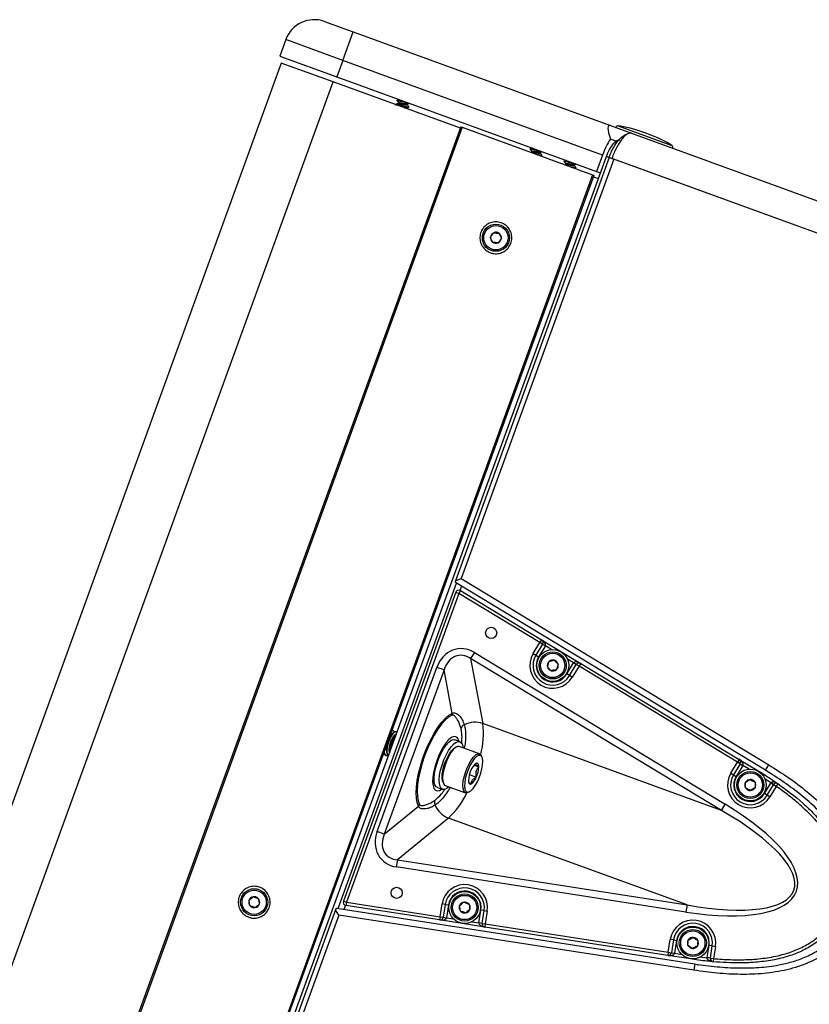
# Model space of a CAD drawing. Header units: inches. Extents: x 0.2 to 16.8, y 0.1 to 10.9.
# Tile 48 of 76: x 8.213 to 8.91, y 9.455 to 10.324. Entities that reach past the tile are written whole.
import ezdxf

# ---------------------------------------------------------------- set-up
doc = ezdxf.new("R2010")
doc.units = ezdxf.units.IN
doc.header["$MEASUREMENT"] = 0

msp = doc.modelspace()

# ---------------------------------------------------------------- linework, layer by layer
at = {"color": 7, "linetype": 'Continuous', "lineweight": 25}
for p, q in [((8.48176, 10.32262), (8.50693, 10.31345)), ((8.44743, 10.30661), (8.44216, 10.29214)), ((8.49777, 10.28828), (8.44743, 10.30661)), ((8.49777, 10.28828), (8.50693, 10.31345)), ((8.50693, 10.31345), (8.73424, 10.23072)), ((8.44216, 10.29214), (8.4925, 10.27382)), ((8.49777, 10.28828), (8.4925, 10.27382)), ((8.72717, 10.20479), (8.49777, 10.28828)), ((8.44348, 10.28596), (7.70936, 8.26897)), ((8.48932, 10.26927), (8.44348, 10.28596)), ((8.4925, 10.27382), (8.7219, 10.19032)), ((7.7552, 8.25229), (8.48932, 10.26927)), ((8.60166, 10.22839), (8.48932, 10.26927)), ((8.54595, 10.25326), (8.54578, 10.25279)), ((8.54459, 10.24953), (8.54447, 10.2492)), ((8.54737, 10.25089), (8.54706, 10.25004)), ((8.55346, 10.24593), (8.55363, 10.2464)), ((8.55468, 10.24929), (8.55499, 10.25013)), ((8.55611, 10.24692), (8.55628, 10.24739)), ((8.60216, 10.22976), (7.86703, 8.21003)), ((8.60336, 10.22933), (7.86823, 8.20959)), ((8.60216, 10.22976), (8.60336, 10.22933)), ((8.60336, 10.22933), (8.71847, 10.18743)), ((8.73424, 10.23072), (8.75279, 10.22397)), ((8.7411, 10.23049), (8.7884, 10.21327)), ((8.73894, 10.21704), (8.73418, 10.21877)), ((8.74944, 10.22349), (8.74603, 10.22189)), ((8.75279, 10.22397), (10.51104, 9.58402)), ((8.66339, 10.21051), (8.66322, 10.21005)), ((7.9824, 8.14751), (8.73071, 10.2035)), ((8.7332, 10.20259), (8.59728, 9.82917)), ((8.73707, 10.20118), (8.60232, 9.83095)), ((8.66467, 10.20732), (8.6641, 10.20722)), ((8.66481, 10.20815), (8.6645, 10.20729)), ((8.67212, 10.20654), (8.67243, 10.20739)), ((8.67331, 10.20414), (8.6735, 10.20419)), ((8.67355, 10.20418), (8.67372, 10.20464)), ((8.72717, 10.20479), (8.7219, 10.19032)), ((8.73302, 10.20266), (8.73071, 10.2035)), ((8.73538, 10.2018), (8.73302, 10.20266)), ((10.50188, 9.55885), (8.73538, 10.2018)), ((8.73538, 10.2018), (8.73707, 10.20118)), ((10.49841, 9.56011), (8.73707, 10.20118)), ((8.69346, 10.19957), (8.69329, 10.1991)), ((8.69474, 10.19638), (8.69417, 10.19627)), ((8.69488, 10.1972), (8.69457, 10.19635)), ((8.70219, 10.1956), (8.7025, 10.19644)), ((8.70338, 10.19319), (8.70357, 10.19325)), ((8.70362, 10.19323), (8.70379, 10.1937)), ((8.71847, 10.18743), (7.98335, 8.16769)), ((7.98455, 8.16726), (8.71967, 10.18699)), ((8.71847, 10.18743), (8.71967, 10.18699)), ((8.71917, 10.18561), (8.72362, 10.184)), ((8.7219, 10.19032), (8.72545, 10.18903)), ((8.59724, 9.82745), (8.59728, 9.82917)), ((8.59728, 9.82917), (8.60232, 9.83095)), ((8.60232, 9.83095), (8.87394, 9.66664)), ((8.49364, 9.53987), (8.59811, 9.82692)), ((8.5976, 9.81893), (8.49837, 9.54632)), ((8.87103, 9.66183), (8.59724, 9.82745)), ((8.5976, 9.81893), (8.60024, 9.81797)), ((8.6017, 9.82038), (8.60024, 9.81797)), ((8.60259, 9.82421), (8.60127, 9.82059)), ((8.6017, 9.82038), (8.67337, 9.77702)), ((8.60024, 9.81797), (8.50102, 9.54536)), ((8.67192, 9.77461), (8.60024, 9.81797)), ((8.67337, 9.77702), (8.67192, 9.77461)), ((8.67337, 9.77702), (8.7079, 9.75613)), ((8.66598, 9.7648), (8.67192, 9.77461)), ((8.67432, 9.77316), (8.66839, 9.76334)), ((8.67673, 9.7717), (8.67079, 9.76189)), ((8.67432, 9.77316), (8.67192, 9.77461)), ((8.67432, 9.77316), (8.67673, 9.7717)), ((8.68223, 9.76838), (8.67673, 9.7717)), ((8.61401, 9.76577), (8.61074, 9.76037)), ((8.83219, 9.62642), (8.61074, 9.76037)), ((8.61074, 9.76037), (8.62151, 9.7031)), ((8.61401, 9.76577), (8.83545, 9.63182)), ((8.66598, 9.7648), (8.66839, 9.76334)), ((8.66839, 9.76334), (8.67079, 9.76189)), ((8.70163, 9.75664), (8.69614, 9.75996)), ((8.5282, 9.60779), (8.58093, 9.75268)), ((8.58724, 9.75038), (8.5345, 9.60549)), ((8.58724, 9.75038), (8.58093, 9.75268)), ((8.59445, 9.712), (8.58724, 9.75038)), ((8.6957, 9.74682), (8.70163, 9.75664)), ((8.6981, 9.74536), (8.70404, 9.75518)), ((8.70645, 9.75373), (8.70051, 9.74391)), ((8.70404, 9.75518), (8.70163, 9.75664)), ((8.70645, 9.75373), (8.70404, 9.75518)), ((8.7079, 9.75613), (8.70645, 9.75373)), ((8.84635, 9.6691), (8.70645, 9.75373)), ((8.7079, 9.75613), (8.8478, 9.6715)), ((8.6981, 9.74536), (8.6957, 9.74682)), ((8.70051, 9.74391), (8.6981, 9.74536)), ((8.83219, 9.62642), (8.62151, 9.7031)), ((8.54126, 9.69312), (8.54124, 9.69356)), ((8.54252, 9.69659), (8.54221, 9.6967)), ((8.54374, 9.69222), (8.54372, 9.69265)), ((8.54501, 9.69568), (8.54469, 9.6958)), ((8.60122, 9.68719), (8.59675, 9.68882)), ((8.59818, 9.68248), (8.59699, 9.68182)), ((8.61868, 9.67635), (8.60075, 9.68288)), ((8.53576, 9.67511), (8.53607, 9.67499)), ((8.61978, 9.67551), (8.62039, 9.67439)), ((8.62088, 9.67313), (8.62039, 9.67439)), ((8.8478, 9.6715), (8.84635, 9.6691)), ((8.8478, 9.6715), (8.86507, 9.66106)), ((8.61376, 9.66636), (8.61797, 9.66483)), ((8.61561, 9.66789), (8.61512, 9.66754)), ((8.84041, 9.65928), (8.84635, 9.6691)), ((8.84875, 9.66764), (8.84282, 9.65783)), ((8.85116, 9.66619), (8.84522, 9.65637)), ((8.84875, 9.66764), (8.84635, 9.6691)), ((8.84875, 9.66764), (8.85116, 9.66619)), ((8.85666, 9.66286), (8.85116, 9.66619)), ((8.87103, 9.66183), (8.87394, 9.66664)), ((8.60963, 9.65799), (8.61575, 9.65577)), ((8.84041, 9.65928), (8.84282, 9.65783)), ((8.84282, 9.65783), (8.84522, 9.65637)), ((8.86495, 9.66087), (8.86507, 9.66106)), ((8.8759, 9.65084), (8.87053, 9.65426)), ((8.8745, 9.66031), (8.87407, 9.65986)), ((8.58137, 9.64654), (8.58583, 9.64491)), ((8.58605, 9.65174), (8.58654, 9.65048)), ((8.58825, 9.64852), (8.60617, 9.642)), ((8.87013, 9.64131), (8.87574, 9.65058)), ((8.87253, 9.63985), (8.87814, 9.64913)), ((8.88055, 9.64767), (8.87494, 9.63839)), ((8.87814, 9.64913), (8.87574, 9.65058)), ((8.87823, 9.64926), (8.8759, 9.65084)), ((8.88055, 9.64767), (8.87814, 9.64913)), ((8.88055, 9.64767), (8.88216, 9.64998)), ((8.60874, 9.6424), (8.60993, 9.64305)), ((8.87253, 9.63985), (8.87013, 9.64131)), ((8.87494, 9.63839), (8.87253, 9.63985)), ((8.5345, 9.60549), (8.5647, 9.63026)), ((8.83219, 9.62642), (8.83545, 9.63182)), ((8.59114, 9.61969), (8.54609, 9.58273)), ((8.80182, 9.543), (8.59114, 9.61969)), ((8.5345, 9.60549), (8.5282, 9.60779)), ((8.54609, 9.58273), (8.54512, 9.5765)), ((8.80086, 9.53677), (8.54512, 9.5765)), ((8.54609, 9.58273), (8.80182, 9.543)), ((8.49837, 9.54632), (8.50102, 9.54536)), ((8.50013, 9.54269), (8.49881, 9.53907)), ((8.50102, 9.54536), (8.50059, 9.54258)), ((8.58336, 9.52972), (8.50059, 9.54258)), ((8.50102, 9.54536), (8.5838, 9.5325)), ((8.5838, 9.5325), (8.58556, 9.54384)), ((8.58834, 9.54341), (8.58556, 9.54384)), ((8.58834, 9.54341), (8.58657, 9.53207)), ((8.58834, 9.54341), (8.59111, 9.54298)), ((8.59111, 9.54298), (8.58935, 9.53164)), ((8.80182, 9.543), (8.80086, 9.53677)), ((8.49155, 9.53868), (8.22652, 8.81052)), ((8.49427, 9.53409), (8.23156, 8.8123)), ((8.49155, 9.53868), (8.49263, 9.54003)), ((8.49427, 9.53409), (8.49155, 9.53868)), ((8.49263, 9.54003), (8.80882, 9.49091)), ((8.80796, 9.48536), (8.49427, 9.53409)), ((8.5838, 9.5325), (8.58336, 9.52972)), ((8.5838, 9.5325), (8.58657, 9.53207)), ((8.58657, 9.53207), (8.58935, 9.53164)), ((8.61811, 9.52717), (8.61988, 9.53851)), ((8.62265, 9.53808), (8.61988, 9.53851)), ((8.62089, 9.52674), (8.62265, 9.53808)), ((8.62265, 9.53808), (8.62543, 9.53764)), ((8.62543, 9.53764), (8.62367, 9.52631)), ((8.62324, 9.52353), (8.58336, 9.52972)), ((8.58935, 9.53164), (8.5957, 9.53065)), ((8.61177, 9.52816), (8.61811, 9.52717)), ((8.62089, 9.52674), (8.61811, 9.52717)), ((8.62089, 9.52674), (8.62367, 9.52631)), ((8.62367, 9.52631), (8.62324, 9.52353)), ((8.78481, 9.49843), (8.62324, 9.52353)), ((8.62367, 9.52631), (8.78524, 9.50121)), ((8.78524, 9.50121), (8.787, 9.51255)), ((8.78978, 9.51211), (8.787, 9.51255)), ((8.78978, 9.51211), (8.78802, 9.50078)), ((8.78978, 9.51211), (8.79256, 9.51168)), ((8.79256, 9.51168), (8.7908, 9.50035)), ((8.81966, 9.4965), (8.82132, 9.50721)), ((8.8241, 9.50678), (8.82132, 9.50721)), ((8.82244, 9.49607), (8.8241, 9.50678)), ((8.8241, 9.50678), (8.82688, 9.50635)), ((8.82688, 9.50635), (8.82521, 9.49564)), ((8.78524, 9.50121), (8.78481, 9.49843)), ((8.80475, 9.49533), (8.78481, 9.49843)), ((8.78524, 9.50121), (8.78802, 9.50078)), ((8.78802, 9.50078), (8.7908, 9.50035)), ((8.7908, 9.50035), (8.79715, 9.49936)), ((8.80478, 9.49555), (8.80475, 9.49533)), ((8.80882, 9.49091), (8.80796, 9.48536)), ((8.81161, 9.48962), (8.81158, 9.49057)), ((8.81304, 9.49707), (8.81962, 9.4962)), ((8.82242, 9.49592), (8.81962, 9.4962)), ((8.82244, 9.49607), (8.81966, 9.4965)), ((8.82244, 9.49607), (8.82521, 9.49564)), ((8.82521, 9.49564), (8.82496, 9.49284))]:
    msp.add_line(p, q, dxfattribs=at)
at = {"color": 7, "linetype": 'Continuous', "lineweight": 25, "flags": 128}
for points in [[(8.73071, 10.2035), (8.73202, 10.20673), (8.73349, 10.20976), (8.73507, 10.21247), (8.73671, 10.21475), (8.73834, 10.21652), (8.7399, 10.21771), (8.74132, 10.21827), (8.74256, 10.21819)], [(8.5647, 9.63026), (8.56356, 9.63339), (8.56286, 9.6373), (8.56264, 9.64192), (8.56288, 9.64715), (8.56359, 9.65286), (8.56474, 9.65894), (8.56632, 9.66524), (8.56829, 9.67164), (8.5706, 9.67799), (8.5732, 9.68416), (8.57605, 9.69001), (8.57907, 9.6954), (8.5822, 9.70023), (8.58537, 9.70439), (8.58852, 9.70778), (8.59157, 9.71034), (8.59445, 9.712)], [(8.59429, 9.71049), (8.59132, 9.70876), (8.58818, 9.70605), (8.58495, 9.70244), (8.5817, 9.69801), (8.57851, 9.69288), (8.57546, 9.68717), (8.57263, 9.68102), (8.57009, 9.67458), (8.5679, 9.66802), (8.56612, 9.66149), (8.56478, 9.65516), (8.56392, 9.64918), (8.56357, 9.64369), (8.56373, 9.63885), (8.56439, 9.63475), (8.56555, 9.63152)], [(8.59772, 9.69146), (8.5959, 9.69157), (8.59381, 9.6907), (8.59152, 9.68889), (8.58913, 9.68621), (8.58674, 9.68277), (8.58444, 9.67871), (8.58233, 9.67421), (8.5805, 9.66943), (8.57902, 9.66458), (8.57794, 9.65986), (8.57733, 9.65546), (8.57719, 9.65156), (8.57754, 9.64832), (8.57837, 9.64587), (8.57962, 9.64432), (8.58127, 9.64372), (8.58324, 9.6441), (8.58509, 9.64518)], [(8.57923, 9.64902), (8.57863, 9.65167), (8.57852, 9.65507), (8.5789, 9.65906), (8.57976, 9.66344), (8.58105, 9.66803), (8.58271, 9.6726), (8.58467, 9.67694), (8.58684, 9.68085), (8.58911, 9.68414), (8.59138, 9.68666), (8.59354, 9.6883), (8.59549, 9.68897), (8.59675, 9.68882)], [(8.5837, 9.6474), (8.5831, 9.65005), (8.58299, 9.65344), (8.58337, 9.65743), (8.58423, 9.66182), (8.58552, 9.66641), (8.58718, 9.67098), (8.58914, 9.67532), (8.59131, 9.67922), (8.59358, 9.68251), (8.59585, 9.68504), (8.59801, 9.68667), (8.59996, 9.68734), (8.60161, 9.68701), (8.60288, 9.68571), (8.60372, 9.68348), (8.604, 9.68169)], [(8.58605, 9.65174), (8.58582, 9.65243), (8.58548, 9.65496), (8.5856, 9.65813), (8.58619, 9.66176), (8.5872, 9.66564), (8.58858, 9.66955), (8.59024, 9.67325), (8.5921, 9.67653), (8.59404, 9.67921), (8.59595, 9.68112), (8.59699, 9.68182)], [(8.60075, 9.68288), (8.60064, 9.68291), (8.59909, 9.68287), (8.59729, 9.68189), (8.59535, 9.68005), (8.59336, 9.67743), (8.59143, 9.67418), (8.58966, 9.67047), (8.58816, 9.6665), (8.587, 9.6625), (8.58624, 9.65866), (8.58593, 9.6552), (8.58608, 9.65231), (8.58668, 9.65014), (8.5877, 9.64881), (8.58825, 9.64852)], [(8.60874, 9.6424), (8.60871, 9.64238), (8.60703, 9.64187), (8.60563, 9.64229), (8.60461, 9.64362), (8.604, 9.64579), (8.60385, 9.64868), (8.60417, 9.65213), (8.60492, 9.65597), (8.60609, 9.65998), (8.60759, 9.66394), (8.60935, 9.66765), (8.61128, 9.6709), (8.61328, 9.67352), (8.61522, 9.67537), (8.61702, 9.67634), (8.61856, 9.67639), (8.61978, 9.67551), (8.61978, 9.67551)], [(8.62031, 9.67417), (8.61911, 9.67502), (8.61759, 9.67492), (8.61582, 9.67389), (8.61391, 9.67198), (8.61197, 9.6693), (8.61011, 9.66602), (8.60844, 9.66232), (8.60706, 9.65841), (8.60605, 9.65453), (8.60547, 9.6509), (8.60534, 9.64773), (8.60569, 9.6452), (8.60648, 9.64347), (8.60768, 9.64262), (8.6092, 9.64272), (8.61097, 9.64376), (8.61288, 9.64567), (8.61482, 9.64834), (8.61668, 9.65162), (8.61835, 9.65532), (8.61973, 9.65923), (8.62074, 9.66311), (8.62132, 9.66674), (8.62145, 9.66991), (8.6211, 9.67244), (8.62031, 9.67417)], [(8.61797, 9.66483), (8.61792, 9.66569), (8.61779, 9.66644), (8.61759, 9.66705), (8.61731, 9.66753), (8.61697, 9.66785), (8.61657, 9.66802), (8.61612, 9.66803), (8.61561, 9.66789)], [(8.58137, 9.64654), (8.58029, 9.64725), (8.57923, 9.64902)], [(8.59149, 9.64734), (8.59011, 9.64613), (8.58804, 9.64497), (8.58623, 9.6448), (8.58476, 9.64562), (8.5837, 9.6474)], [(8.60882, 9.65281), (8.60887, 9.65195), (8.609, 9.6512), (8.6092, 9.65059), (8.60947, 9.65012), (8.60982, 9.64979), (8.61022, 9.64962), (8.61067, 9.64961), (8.61118, 9.64976)]]:
    msp.add_lwpolyline(points, dxfattribs=at)
at = {"color": 7, "linetype": 'Continuous', "lineweight": 25}
for centre, radius in [((8.63303, 10.13176), 0.01195), ((8.63303, 10.13176), 0.01072), ((8.62887, 9.78307), 0.00493), ((8.68324, 9.75435), 0.01406), ((8.68324, 9.75435), 0.01195), ((8.68324, 9.75435), 0.01072), ((8.85767, 9.64884), 0.01406), ((8.85767, 9.64884), 0.01195), ((8.85767, 9.64884), 0.01072), ((8.54538, 9.55369), 0.00493), ((8.41961, 9.54539), 0.01195), ((8.41961, 9.54539), 0.01072), ((8.6055, 9.54074), 0.01406), ((8.6055, 9.54074), 0.01195), ((8.6055, 9.54074), 0.01072), ((8.80694, 9.50945), 0.01406), ((8.80694, 9.50945), 0.01195), ((8.80694, 9.50945), 0.01072)]:
    msp.add_circle(centre, radius, dxfattribs=at)
for centre, radius, start, end in [((8.4726, 10.29745), 0.02679, 70, 160), ((8.74093, 10.22828), 0.00221, 85.68503, 160), ((8.78711, 10.21148), 0.00221, 340, 54.31497), ((8.63303, 10.13176), 0.00487, 173.13348, 233.13348), ((8.63303, 10.13176), 0.00487, 113.13348, 173.13348), ((8.63303, 10.13176), 0.00487, 53.13348, 113.13348), ((8.63303, 10.13176), 0.00487, 353.13348, 53.13348), ((8.63303, 10.13176), 0.00487, 233.13348, 293.13348), ((8.63303, 10.13176), 0.00487, 293.13348, 353.13348), ((8.60024, 9.81797), 0.00281, 58.82977, 160), ((8.67192, 9.77461), 0.00281, 328.82977, 58.82977), ((8.68324, 9.75435), 0.02018, 148.82977, 328.82977), ((8.68324, 9.75435), 0.01737, 148.82977, 328.82977), ((8.68324, 9.75435), 0.01455, 148.82977, 328.82977), ((8.68324, 9.75435), 0.00487, 72.81035, 132.81035), ((8.68324, 9.75435), 0.00487, 12.81035, 72.81035), ((8.68324, 9.75435), 0.00487, 132.81035, 192.81035), ((8.68324, 9.75435), 0.00487, 192.81035, 252.81035), ((8.68324, 9.75435), 0.00487, 252.81035, 312.81035), ((8.68324, 9.75435), 0.00487, 312.81035, 12.81035), ((8.70645, 9.75373), 0.00281, 58.82977, 148.82977), ((8.60005, 9.71065), 0.00576, 166.41613, 181.59057), ((8.6075, 9.69718), 0.00543, 115.89731, 164.72875), ((8.61456, 9.68304), 0.02123, 70.90137, 116.36872), ((8.5482, 9.69425), 0.07384, 345.41636, 6.88793), ((8.59497, 9.68661), 0.00558, 8.81719, 60.49986), ((8.84635, 9.6691), 0.00281, 328.82977, 58.82977), ((8.62256, 9.65786), 0.0122, 124.71131, 160.784), ((8.59473, 9.66571), 0.02325, 334.6756, 357.82823), ((8.63206, 9.65193), 0.02325, 154.6756, 177.82823), ((8.60423, 9.65978), 0.0122, 304.71131, 340.784), ((8.85767, 9.64884), 0.02018, 148.82977, 328.82977), ((8.85767, 9.64884), 0.01737, 148.82977, 328.82977), ((8.85767, 9.64884), 0.01455, 148.82977, 328.82977), ((8.85767, 9.64884), 0.00487, 90.83235, 150.83235), ((8.85767, 9.64884), 0.00487, 30.83235, 90.83235), ((8.85767, 9.64884), 0.00487, 150.83235, 210.83235), ((8.85767, 9.64884), 0.00487, 210.83235, 270.83235), ((8.85767, 9.64884), 0.00487, 270.83235, 330.83235), ((8.85767, 9.64884), 0.00487, 330.83235, 30.83235), ((8.88055, 9.64767), 0.00562, 145.67415, 148.82977), ((8.88055, 9.64767), 0.00281, 145.67415, 148.82977), ((8.88055, 9.64767), 0.00281, 55.11259, 145.67415), ((8.54263, 9.67217), 0.07147, 312.75229, 334.94342), ((8.56985, 9.6277), 0.00576, 138.40943, 153.58387), ((8.58423, 9.63323), 0.00543, 155.27125, 204.10269), ((8.59872, 9.63952), 0.02123, 203.63128, 249.09863), ((8.6055, 9.54074), 0.02018, 351.17023, 171.17023), ((8.6055, 9.54074), 0.01737, 351.17023, 171.17023), ((8.41961, 9.54539), 0.00487, 101.77895, 161.77895), ((8.41961, 9.54539), 0.00487, 41.77895, 101.77895), ((8.6055, 9.54074), 0.01455, 351.17023, 171.17023), ((8.41961, 9.54539), 0.00487, 161.77895, 221.77895), ((8.41961, 9.54539), 0.00487, 221.77895, 281.77895), ((8.41961, 9.54539), 0.00487, 281.77895, 341.77895), ((8.41961, 9.54539), 0.00487, 341.77895, 41.77895), ((8.50102, 9.54536), 0.00281, 160, 261.17023), ((8.6055, 9.54074), 0.00487, 159.50193, 219.50193), ((8.6055, 9.54074), 0.00487, 99.50193, 159.50193), ((8.6055, 9.54074), 0.00487, 39.50193, 99.50193), ((8.6055, 9.54074), 0.00487, 339.50193, 39.50193), ((8.5838, 9.5325), 0.00281, 261.17023, 351.17023), ((8.6055, 9.54074), 0.00487, 219.50193, 279.50193), ((8.6055, 9.54074), 0.00487, 279.50193, 339.50193), ((8.62367, 9.52631), 0.00281, 171.17023, 261.17023), ((8.80694, 9.50945), 0.02018, 351.17023, 171.17023), ((8.80694, 9.50945), 0.01737, 351.17023, 171.17023), ((8.80694, 9.50945), 0.01455, 351.17023, 171.17023), ((8.80694, 9.50945), 0.00487, 145.7834, 205.7834), ((8.80694, 9.50945), 0.00487, 205.7834, 265.7834), ((8.80694, 9.50945), 0.00487, 85.7834, 145.7834), ((8.80694, 9.50945), 0.00487, 265.7834, 325.7834), ((8.80694, 9.50945), 0.00487, 25.7834, 85.7834), ((8.80694, 9.50945), 0.00487, 325.7834, 25.7834), ((8.78524, 9.50121), 0.00281, 261.17023, 351.17023), ((8.82521, 9.49564), 0.00562, 171.17023, 174.32585), ((8.82521, 9.49564), 0.00281, 174.32585, 264.88741), ((8.82521, 9.49564), 0.00281, 171.17023, 174.32585)]:
    msp.add_arc(centre, radius, start, end, dxfattribs=at)
for centre, major_axis, ratio, start_param, end_param in [((8.75187, 10.1958), (-0.01901, 0.03494), 0.165076, 6.098417, 7.050421), ((8.76402, 10.21988), (-0.02698, 0.00982), 0.154219, 4.712389, 5.780955), ((8.73633, 10.20145), (0.00916, 0.02517), 0.36397, 0.952003, 1.570796), ((8.76402, 10.21988), (0.02698, -0.00982), 0.154219, 0.50223, 1.570796), ((8.67192, 9.77461), (0.00481, -0.00291), 0.5, 0, 1.570796), ((8.60413, 9.73864), (-0.00567, 0.03019), 0.813798, 5.653952, 7.224749), ((8.60413, 9.73864), (-0.0046, 0.02448), 0.716943, 5.653952, 7.224749), ((8.70645, 9.75373), (0.00481, -0.00291), 0.5, 1.570796, 3.141593), ((8.84635, 9.6691), (0.00481, -0.00291), 0.5, 0, 1.570796), ((8.73793, 9.61349), (-0.16044, 0.05839), 0.34202, 2.094395, 4.18879), ((8.73793, 9.61349), (0.15814, -0.05756), 0.304541, 5.235988, 7.330383), ((8.55499, 9.60363), (0.02375, 0.01948), 0.813798, 2.200029, 3.770826), ((8.55499, 9.60363), (0.01926, 0.0158), 0.716943, 2.200029, 3.770826), ((8.5838, 9.5325), (0.00556, -0.00086), 0.5, 4.712389, 6.283185), ((8.62367, 9.52631), (0.00556, -0.00086), 0.5, 3.141593, 4.712389), ((8.78524, 9.50121), (0.00556, -0.00086), 0.5, 4.712389, 6.283185)]:
    msp.add_ellipse(centre, major_axis=major_axis, ratio=ratio, start_param=start_param, end_param=end_param, dxfattribs=at)
for points, knots in [([(8.54599, 10.25324), (8.54598, 10.25326), (8.54588, 10.25339), (8.54648, 10.25334), (8.5478, 10.25315), (8.54978, 10.25268), (8.55138, 10.25227), (8.55218, 10.25208), (8.55226, 10.25206)], [0, 0, 0, 0, 0.0284913, 0.2605388, 0.5023232, 0.7378077, 0.9732921, 1, 1, 1, 1]), ([(8.54787, 10.25366), (8.54769, 10.25363), (8.54709, 10.25351), (8.54649, 10.2534), (8.54607, 10.25333)], [0, 0, 0, 0, 0.299502, 1, 1, 1, 1]), ([(8.54446, 10.24905), (8.54445, 10.24906), (8.54435, 10.2492), (8.54495, 10.24914), (8.54627, 10.24895), (8.54826, 10.24848), (8.55051, 10.24792), (8.55275, 10.24739), (8.55459, 10.24696), (8.55583, 10.24677), (8.55599, 10.24688), (8.55606, 10.24694)], [0, 0, 0, 0, 0.015012, 0.137275, 0.264669, 0.388744, 0.512818, 0.640212, 0.762476, 0.888744, 1, 1, 1, 1]), ([(8.54463, 10.24951), (8.54462, 10.24953), (8.54452, 10.24966), (8.54512, 10.24961), (8.54644, 10.24942), (8.54843, 10.24895), (8.55069, 10.24838), (8.55291, 10.24786), (8.55478, 10.24742), (8.55597, 10.24726), (8.55643, 10.24732), (8.55617, 10.24753), (8.55609, 10.2476)], [0, 0, 0, 0, 0.014032, 0.128311, 0.247386, 0.363358, 0.479331, 0.598406, 0.712685, 0.830708, 0.94873, 1, 1, 1, 1]), ([(8.54723, 10.25007), (8.54681, 10.24999), (8.54597, 10.24983), (8.54514, 10.24968), (8.54471, 10.2496)], [0, 0, 0, 0, 0.498184, 1, 1, 1, 1]), ([(8.54593, 10.25261), (8.54586, 10.25269), (8.54567, 10.2529), (8.54628, 10.25288), (8.54764, 10.25268), (8.54961, 10.25221), (8.55189, 10.25164), (8.55406, 10.25114), (8.55551, 10.25077), (8.55594, 10.25072), (8.55599, 10.25071)], [0, 0, 0, 0, 0.087137, 0.233463, 0.38593, 0.534424, 0.682918, 0.835384, 0.981711, 1, 1, 1, 1]), ([(8.54582, 10.25266), (8.5461, 10.25232), (8.54661, 10.25171), (8.54711, 10.25109), (8.54734, 10.2508)], [0, 0, 0, 0, 0.541342, 1, 1, 1, 1]), ([(8.54727, 10.25005), (8.54732, 10.25006), (8.54748, 10.25012), (8.5483, 10.25006), (8.54955, 10.24986), (8.55102, 10.24958), (8.55246, 10.24934), (8.55366, 10.24914), (8.55448, 10.24911), (8.5546, 10.24924), (8.55465, 10.2493)], [0, 0, 0, 0, 0.057308, 0.196587, 0.332113, 0.467638, 0.606917, 0.740399, 0.878403, 1, 1, 1, 1]), ([(8.5474, 10.25088), (8.54739, 10.25089), (8.54734, 10.25101), (8.54774, 10.25103), (8.54861, 10.251), (8.5499, 10.25079), (8.55136, 10.25051), (8.55281, 10.25027), (8.55398, 10.25008), (8.55467, 10.25003), (8.55477, 10.2501), (8.55478, 10.25011)], [0, 0, 0, 0, 0.016498, 0.150721, 0.290773, 0.42705, 0.563328, 0.70338, 0.837603, 0.976372, 1, 1, 1, 1]), ([(8.55199, 10.24646), (8.55219, 10.24643), (8.5528, 10.24634), (8.55331, 10.2463), (8.55341, 10.24637), (8.55343, 10.24638)], [0, 0, 0, 0, 0.29596, 0.897567, 1, 1, 1, 1]), ([(8.55345, 10.24637), (8.55387, 10.24645), (8.55471, 10.24661), (8.55556, 10.24677), (8.55598, 10.24685)], [0, 0, 0, 0, 0.497447, 1, 1, 1, 1]), ([(8.55619, 10.24756), (8.55592, 10.24788), (8.55542, 10.24849), (8.55493, 10.24909), (8.55471, 10.24936)], [0, 0, 0, 0, 0.5480147, 1, 1, 1, 1]), ([(8.55481, 10.2501), (8.55523, 10.25018), (8.55585, 10.2503), (8.55648, 10.25042), (8.55669, 10.25045)], [0, 0, 0, 0, 0.670498, 1, 1, 1, 1]), ([(8.73302, 10.20266), (8.73359, 10.20413), (8.73473, 10.20709), (8.73678, 10.21119), (8.73899, 10.21488), (8.74202, 10.21886), (8.74458, 10.2216), (8.7459, 10.22177), (8.74599, 10.22178)], [0, 0, 0, 0, 0.159398, 0.319582, 0.481206, 0.644695, 0.975956, 1, 1, 1, 1]), ([(8.75279, 10.22397), (8.75241, 10.22406), (8.75164, 10.22424), (8.75034, 10.22394), (8.7487, 10.22315), (8.74669, 10.22155), (8.74429, 10.21886), (8.74186, 10.2154), (8.7395, 10.2113), (8.73728, 10.20672), (8.73601, 10.20344), (8.73538, 10.2018)], [0, 0, 0, 0, 0.087057, 0.173875, 0.255898, 0.382648, 0.508262, 0.632634, 0.755847, 0.878167, 1, 1, 1, 1]), ([(8.66337, 10.20987), (8.6633, 10.20995), (8.66311, 10.21016), (8.66372, 10.21014), (8.66508, 10.20993), (8.66705, 10.20947), (8.66933, 10.20889), (8.6715, 10.20839), (8.67295, 10.20803), (8.67338, 10.20797), (8.67343, 10.20796)], [0, 0, 0, 0, 0.087137, 0.233463, 0.38593, 0.534424, 0.682918, 0.835384, 0.981711, 1, 1, 1, 1]), ([(8.66327, 10.20991), (8.66354, 10.20958), (8.66405, 10.20896), (8.66455, 10.20834), (8.66478, 10.20806)], [0, 0, 0, 0, 0.541342, 1, 1, 1, 1]), ([(8.66343, 10.2105), (8.66342, 10.21051), (8.66332, 10.21065), (8.66392, 10.21059), (8.66524, 10.2104), (8.66722, 10.20993), (8.66883, 10.20953), (8.66963, 10.20934), (8.66971, 10.20932)], [0, 0, 0, 0, 0.028491, 0.260539, 0.502323, 0.737808, 0.973292, 1, 1, 1, 1]), ([(8.66532, 10.21092), (8.66514, 10.21088), (8.66454, 10.21077), (8.66394, 10.21066), (8.66352, 10.21058)], [0, 0, 0, 0, 0.299502, 1, 1, 1, 1]), ([(8.66471, 10.2073), (8.66476, 10.20732), (8.66492, 10.20738), (8.66574, 10.20731), (8.66699, 10.20711), (8.66846, 10.20683), (8.66991, 10.2066), (8.6711, 10.2064), (8.67192, 10.20637), (8.67204, 10.20649), (8.6721, 10.20655)], [0, 0, 0, 0, 0.0573083, 0.1965868, 0.3321125, 0.4676383, 0.6069168, 0.7403992, 0.8784031, 1, 1, 1, 1]), ([(8.66484, 10.20814), (8.66484, 10.20815), (8.66478, 10.20827), (8.66518, 10.20829), (8.66605, 10.20826), (8.66734, 10.20804), (8.6688, 10.20777), (8.67025, 10.20753), (8.67142, 10.20734), (8.67211, 10.20729), (8.67221, 10.20736), (8.67223, 10.20737)], [0, 0, 0, 0, 0.0164981, 0.1507212, 0.2907726, 0.4270504, 0.5633282, 0.7033795, 0.8376026, 0.9763724, 1, 1, 1, 1]), ([(8.66899, 10.20544), (8.66944, 10.20533), (8.67062, 10.20505), (8.67221, 10.20467), (8.67342, 10.20451), (8.67387, 10.20457), (8.67361, 10.20479), (8.67353, 10.20485)], [0, 0, 0, 0, 0.1514814, 0.3929399, 0.6423063, 0.8916728, 1, 1, 1, 1]), ([(8.67363, 10.20481), (8.67336, 10.20514), (8.67286, 10.20574), (8.67237, 10.20634), (8.67215, 10.20662)], [0, 0, 0, 0, 0.548015, 1, 1, 1, 1]), ([(8.67225, 10.20735), (8.67267, 10.20743), (8.6733, 10.20755), (8.67392, 10.20767), (8.67413, 10.20771)], [0, 0, 0, 0, 0.670498, 1, 1, 1, 1]), ([(8.69344, 10.19892), (8.69337, 10.199), (8.69318, 10.19921), (8.69379, 10.19919), (8.69515, 10.19899), (8.69712, 10.19852), (8.6994, 10.19795), (8.70157, 10.19745), (8.70302, 10.19708), (8.70345, 10.19703), (8.7035, 10.19702)], [0, 0, 0, 0, 0.087137, 0.233463, 0.38593, 0.534424, 0.682918, 0.835384, 0.981711, 1, 1, 1, 1]), ([(8.69333, 10.19897), (8.69361, 10.19863), (8.69412, 10.19802), (8.69462, 10.1974), (8.69485, 10.19711)], [0, 0, 0, 0, 0.541342, 1, 1, 1, 1]), ([(8.6935, 10.19955), (8.69349, 10.19957), (8.69339, 10.1997), (8.69399, 10.19965), (8.69531, 10.19946), (8.69729, 10.19899), (8.69889, 10.19858), (8.69969, 10.19839), (8.69977, 10.19837)], [0, 0, 0, 0, 0.028491, 0.260539, 0.502323, 0.737808, 0.973292, 1, 1, 1, 1]), ([(8.69538, 10.19997), (8.6952, 10.19994), (8.6946, 10.19982), (8.694, 10.19972), (8.69358, 10.19964)], [0, 0, 0, 0, 0.299502, 1, 1, 1, 1]), ([(8.69478, 10.19636), (8.69483, 10.19637), (8.69499, 10.19643), (8.69581, 10.19637), (8.69706, 10.19617), (8.69853, 10.19589), (8.69997, 10.19565), (8.70117, 10.19545), (8.70199, 10.19542), (8.70211, 10.19555), (8.70216, 10.19561)], [0, 0, 0, 0, 0.0573083, 0.1965868, 0.3321125, 0.4676383, 0.6069168, 0.7403992, 0.8784031, 1, 1, 1, 1]), ([(8.69491, 10.19719), (8.6949, 10.19721), (8.69485, 10.19732), (8.69525, 10.19734), (8.69612, 10.19731), (8.69741, 10.1971), (8.69887, 10.19682), (8.70032, 10.19658), (8.70149, 10.19639), (8.70218, 10.19634), (8.70228, 10.19641), (8.70229, 10.19642)], [0, 0, 0, 0, 0.016498, 0.150721, 0.290773, 0.42705, 0.563328, 0.70338, 0.837603, 0.976372, 1, 1, 1, 1]), ([(8.69905, 10.19449), (8.69951, 10.19439), (8.70069, 10.1941), (8.70228, 10.19373), (8.70349, 10.19357), (8.70394, 10.19363), (8.70368, 10.19384), (8.7036, 10.19391)], [0, 0, 0, 0, 0.151481, 0.39294, 0.642306, 0.891673, 1, 1, 1, 1]), ([(8.7037, 10.19387), (8.70343, 10.1942), (8.70293, 10.1948), (8.70244, 10.1954), (8.70222, 10.19567)], [0, 0, 0, 0, 0.548015, 1, 1, 1, 1]), ([(8.70232, 10.19641), (8.70274, 10.19649), (8.70336, 10.19661), (8.70399, 10.19673), (8.7042, 10.19676)], [0, 0, 0, 0, 0.670498, 1, 1, 1, 1]), ([(8.62822, 10.11854), (8.62678, 10.11923), (8.62392, 10.1206), (8.62079, 10.12432), (8.61901, 10.12877), (8.61881, 10.13358), (8.62022, 10.13818), (8.62307, 10.14206), (8.62704, 10.14478), (8.63168, 10.14602), (8.63648, 10.14566), (8.64089, 10.14374), (8.64441, 10.14046), (8.64665, 10.1362), (8.64735, 10.13144), (8.64644, 10.12672), (8.64402, 10.12256), (8.64035, 10.11944), (8.63587, 10.11772), (8.63163, 10.11754), (8.62917, 10.11827), (8.62822, 10.11854)], [0, 0, 0, 0, 0.05368, 0.10736, 0.161048, 0.214741, 0.268425, 0.3221, 0.375781, 0.429472, 0.483163, 0.536843, 0.590518, 0.644203, 0.697895, 0.751583, 0.80526, 0.858938, 0.912626, 0.966319, 1, 1, 1, 1]), ([(8.62819, 10.13234), (8.62833, 10.13253), (8.62879, 10.13314), (8.62962, 10.13425), (8.63048, 10.13539), (8.63095, 10.13601), (8.63111, 10.13624)], [0, 0, 0, 0, 0.156025, 0.493707, 0.819058, 1, 1, 1, 1]), ([(8.6301, 10.12786), (8.62983, 10.1285), (8.62936, 10.1296), (8.62868, 10.13119), (8.62834, 10.13199), (8.62819, 10.13234)], [0, 0, 0, 0, 0.4391165, 0.7513669, 1, 1, 1, 1]), ([(8.63111, 10.13624), (8.6318, 10.13615), (8.63299, 10.13601), (8.63471, 10.1358), (8.63557, 10.1357), (8.63595, 10.13565)], [0, 0, 0, 0, 0.439117, 0.751367, 1, 1, 1, 1]), ([(8.63595, 10.13565), (8.63622, 10.13501), (8.63669, 10.13392), (8.63737, 10.13232), (8.63771, 10.13153), (8.63786, 10.13118)], [0, 0, 0, 0, 0.439117, 0.751367, 1, 1, 1, 1]), ([(8.63494, 10.12728), (8.63425, 10.12736), (8.63306, 10.1275), (8.63134, 10.12771), (8.63048, 10.12781), (8.6301, 10.12786)], [0, 0, 0, 0, 0.439117, 0.751367, 1, 1, 1, 1]), ([(8.63786, 10.13118), (8.6377, 10.13095), (8.63723, 10.13033), (8.63637, 10.12918), (8.63554, 10.12807), (8.63508, 10.12747), (8.63494, 10.12728)], [0, 0, 0, 0, 0.180942, 0.506293, 0.843975, 1, 1, 1, 1]), ([(8.67993, 9.75793), (8.68061, 9.75808), (8.68178, 9.75835), (8.68347, 9.75873), (8.68431, 9.75892), (8.68468, 9.75901)], [0, 0, 0, 0, 0.439117, 0.751367, 1, 1, 1, 1]), ([(8.68468, 9.75901), (8.68484, 9.75883), (8.68536, 9.75828), (8.6863, 9.75726), (8.68728, 9.75621), (8.6878, 9.75564), (8.68799, 9.75543)], [0, 0, 0, 0, 0.1560255, 0.4937074, 0.8190578, 1, 1, 1, 1]), ([(8.67849, 9.75327), (8.6787, 9.75394), (8.67905, 9.75508), (8.67956, 9.75674), (8.67982, 9.75756), (8.67993, 9.75793)], [0, 0, 0, 0, 0.439117, 0.751367, 1, 1, 1, 1]), ([(8.6818, 9.7497), (8.68162, 9.7499), (8.68109, 9.75047), (8.68011, 9.75153), (8.67917, 9.75254), (8.67866, 9.7531), (8.67849, 9.75327)], [0, 0, 0, 0, 0.180942, 0.506293, 0.843975, 1, 1, 1, 1]), ([(8.68655, 9.75078), (8.68587, 9.75062), (8.68471, 9.75036), (8.68302, 9.74998), (8.68218, 9.74978), (8.6818, 9.7497)], [0, 0, 0, 0, 0.439117, 0.751367, 1, 1, 1, 1]), ([(8.68799, 9.75543), (8.68779, 9.75477), (8.68743, 9.75363), (8.68692, 9.75197), (8.68667, 9.75115), (8.68655, 9.75078)], [0, 0, 0, 0, 0.439117, 0.751367, 1, 1, 1, 1]), ([(8.60226, 9.69861), (8.60158, 9.70074), (8.60054, 9.70397), (8.5984, 9.70773), (8.59669, 9.70971), (8.59526, 9.7107), (8.5945, 9.71054), (8.59429, 9.71049)], [0, 0, 0, 0, 0.401308, 0.606716, 0.811574, 0.949127, 1, 1, 1, 1]), ([(8.59445, 9.712), (8.59474, 9.71217), (8.59574, 9.71276), (8.59801, 9.71236), (8.60081, 9.71022), (8.60347, 9.70657), (8.60458, 9.70356), (8.60513, 9.70206)], [0, 0, 0, 0, 0.0594395, 0.2061573, 0.4637777, 0.731593, 1, 1, 1, 1]), ([(8.60278, 9.68521), (8.60292, 9.68683), (8.60321, 9.69027), (8.60304, 9.69483), (8.60252, 9.69736), (8.60226, 9.69861)], [0, 0, 0, 0, 0.312756, 0.661388, 1, 1, 1, 1]), ([(8.60513, 9.70206), (8.60546, 9.70068), (8.60611, 9.69792), (8.60635, 9.69264), (8.6061, 9.68708), (8.60546, 9.68307), (8.60517, 9.68127)], [0, 0, 0, 0, 0.257471, 0.515851, 0.781935, 1, 1, 1, 1]), ([(8.54114, 9.69343), (8.54064, 9.6928), (8.53961, 9.69154), (8.53811, 9.68838), (8.53697, 9.68483), (8.53639, 9.68167), (8.53648, 9.68021), (8.53651, 9.67967)], [0, 0, 0, 0, 0.211255, 0.428901, 0.646547, 0.869903, 1, 1, 1, 1]), ([(8.54462, 9.69559), (8.54444, 9.69571), (8.54389, 9.69607), (8.54235, 9.69494), (8.54044, 9.6924), (8.53859, 9.68864), (8.53718, 9.68437), (8.53644, 9.68017), (8.5365, 9.67677), (8.53717, 9.67468), (8.53802, 9.67448), (8.53832, 9.67441)], [0, 0, 0, 0, 0.058221, 0.1805393, 0.3078842, 0.4319782, 0.5560721, 0.683417, 0.8057354, 0.9319782, 1, 1, 1, 1]), ([(8.54564, 9.69502), (8.54563, 9.69508), (8.54544, 9.69585), (8.54441, 9.6959), (8.5427, 9.69491), (8.54074, 9.69226), (8.53891, 9.68854), (8.53749, 9.68426), (8.53675, 9.68005), (8.53683, 9.67669), (8.53737, 9.67473), (8.53804, 9.67453), (8.53817, 9.67448)], [0, 0, 0, 0, 0.0101928, 0.1314055, 0.2488501, 0.371121, 0.4902705, 0.60942, 0.7316908, 0.8491354, 0.9703481, 1, 1, 1, 1]), ([(8.54445, 9.69344), (8.54411, 9.69327), (8.5433, 9.69286), (8.5418, 9.69072), (8.54029, 9.68762), (8.53912, 9.684), (8.53856, 9.68054), (8.53852, 9.678), (8.53893, 9.67719), (8.53906, 9.67692)], [0, 0, 0, 0, 0.119423, 0.283336, 0.443058, 0.60278, 0.766692, 0.924126, 1, 1, 1, 1]), ([(8.54362, 9.69252), (8.54312, 9.6919), (8.5421, 9.69064), (8.54059, 9.68747), (8.53945, 9.68393), (8.53887, 9.68077), (8.53896, 9.67931), (8.53899, 9.67877)], [0, 0, 0, 0, 0.211255, 0.428901, 0.646547, 0.869903, 1, 1, 1, 1]), ([(8.54528, 9.69414), (8.54514, 9.69406), (8.54442, 9.69365), (8.54291, 9.6914), (8.54108, 9.68776), (8.53968, 9.68349), (8.53895, 9.67971), (8.53905, 9.67795), (8.53908, 9.67729)], [0, 0, 0, 0, 0.051428, 0.259937, 0.463123, 0.666309, 0.874818, 1, 1, 1, 1]), ([(8.54196, 9.69434), (8.54163, 9.69416), (8.54083, 9.69373), (8.53981, 9.69248), (8.5393, 9.69141), (8.53928, 9.69138)], [0, 0, 0, 0, 0.414585, 0.983615, 1, 1, 1, 1]), ([(8.54519, 9.69377), (8.54518, 9.69376), (8.54459, 9.69339), (8.54321, 9.69125), (8.54139, 9.68765), (8.54, 9.68338), (8.53929, 9.67985), (8.53936, 9.67828), (8.53938, 9.67782)], [0, 0, 0, 0, 0.003283, 0.231822, 0.454526, 0.67723, 0.905768, 1, 1, 1, 1]), ([(8.54331, 9.69536), (8.54325, 9.69563), (8.54304, 9.69664), (8.54218, 9.69694), (8.54129, 9.69628), (8.54098, 9.69606)], [0, 0, 0, 0, 0.189307, 0.724813, 1, 1, 1, 1]), ([(8.54214, 9.69649), (8.54197, 9.69666), (8.54171, 9.6969), (8.54128, 9.69658), (8.54113, 9.69646)], [0, 0, 0, 0, 0.648539, 1, 1, 1, 1]), ([(8.54219, 9.69458), (8.54201, 9.69439), (8.54167, 9.69402), (8.54131, 9.69364), (8.54114, 9.69345)], [0, 0, 0, 0, 0.500126, 1, 1, 1, 1]), ([(8.54467, 9.69368), (8.5445, 9.69349), (8.54415, 9.69312), (8.5438, 9.69274), (8.54362, 9.69255)], [0, 0, 0, 0, 0.5001261, 1, 1, 1, 1]), ([(8.53658, 9.68395), (8.5364, 9.68309), (8.53604, 9.68135), (8.53615, 9.68004), (8.53621, 9.67938)], [0, 0, 0, 0, 0.496604, 1, 1, 1, 1]), ([(8.53366, 9.6761), (8.53388, 9.67592), (8.5342, 9.67565), (8.53469, 9.67594), (8.53485, 9.67603)], [0, 0, 0, 0, 0.668359, 1, 1, 1, 1]), ([(8.53425, 9.67756), (8.53444, 9.67679), (8.53474, 9.67553), (8.53553, 9.67537), (8.53583, 9.67531)], [0, 0, 0, 0, 0.616124, 1, 1, 1, 1]), ([(8.53444, 9.67808), (8.53444, 9.67797), (8.53445, 9.6767), (8.53526, 9.67543), (8.53632, 9.67458), (8.53717, 9.67504), (8.53733, 9.67513)], [0, 0, 0, 0, 0.04233, 0.472002, 0.901674, 1, 1, 1, 1]), ([(8.53643, 9.67959), (8.53645, 9.67934), (8.53647, 9.67883), (8.5365, 9.67832), (8.53651, 9.67807)], [0, 0, 0, 0, 0.4999402, 1, 1, 1, 1]), ([(8.53892, 9.67869), (8.53893, 9.67843), (8.53896, 9.67793), (8.53898, 9.67742), (8.53899, 9.67717)], [0, 0, 0, 0, 0.49994, 1, 1, 1, 1]), ([(8.61797, 9.66483), (8.61765, 9.66505), (8.61666, 9.66575), (8.61546, 9.66682), (8.61526, 9.66754), (8.61552, 9.6678), (8.61561, 9.66789)], [0, 0, 0, 0, 0.156025, 0.493707, 0.819058, 1, 1, 1, 1]), ([(8.61575, 9.65577), (8.61556, 9.65725), (8.61523, 9.65979), (8.6164, 9.66288), (8.61749, 9.66423), (8.61797, 9.66483)], [0, 0, 0, 0, 0.4391279, 0.751376, 1, 1, 1, 1]), ([(8.87394, 9.66664), (8.87976, 9.66299), (8.89137, 9.65569), (8.90782, 9.6433), (8.92319, 9.62954), (8.93459, 9.61659), (8.94239, 9.60518), (8.94742, 9.59613), (8.95142, 9.5866), (8.95427, 9.57668), (8.95584, 9.56646), (8.95599, 9.55611), (8.95467, 9.54583), (8.95188, 9.53585), (8.94765, 9.52636), (8.94208, 9.51758), (8.93532, 9.50969), (8.92753, 9.50279), (8.91894, 9.49697), (8.90973, 9.49221), (8.90006, 9.4885), (8.88681, 9.48476), (8.86976, 9.48214), (8.84912, 9.48145), (8.82846, 9.48252), (8.81479, 9.48441), (8.80796, 9.48536)], [0, 0, 0, 0, 0.062383, 0.124509, 0.18676, 0.249423, 0.28067, 0.312085, 0.343298, 0.374307, 0.405584, 0.436919, 0.467984, 0.499389, 0.530693, 0.562002, 0.593462, 0.624752, 0.656238, 0.687455, 0.718678, 0.75011, 0.812404, 0.874736, 0.937374, 1, 1, 1, 1]), ([(8.61118, 9.64976), (8.61132, 9.6508), (8.61157, 9.65259), (8.61358, 9.65459), (8.61508, 9.65541), (8.61575, 9.65577)], [0, 0, 0, 0, 0.439128, 0.751376, 1, 1, 1, 1]), ([(8.80882, 9.49091), (8.81531, 9.49001), (8.82802, 9.48825), (8.84689, 9.48717), (8.86513, 9.48751), (8.88096, 9.48942), (8.89456, 9.49261), (8.90626, 9.49672), (8.9169, 9.50221), (8.92632, 9.50899), (8.93439, 9.51684), (8.94138, 9.52644), (8.94666, 9.53752), (8.94974, 9.5494), (8.95055, 9.56125), (8.94943, 9.57245), (8.94656, 9.5837), (8.94194, 9.59475), (8.93562, 9.60542), (8.92725, 9.6166), (8.91635, 9.62824), (8.90259, 9.64023), (8.88745, 9.65153), (8.87658, 9.65835), (8.87103, 9.66183)], [0, 0, 0, 0, 0.0623971, 0.1222481, 0.1798306, 0.2360875, 0.2737899, 0.3127021, 0.3540108, 0.3873892, 0.4229716, 0.4608094, 0.5, 0.5391906, 0.5770284, 0.6126108, 0.6459892, 0.6872979, 0.7262101, 0.7639125, 0.8201694, 0.8777519, 0.9376029, 1, 1, 1, 1]), ([(8.85342, 9.65121), (8.85402, 9.65157), (8.85504, 9.65218), (8.85653, 9.65307), (8.85727, 9.65351), (8.8576, 9.65371)], [0, 0, 0, 0, 0.439117, 0.751367, 1, 1, 1, 1]), ([(8.8576, 9.65371), (8.85821, 9.65337), (8.85925, 9.65279), (8.86077, 9.65194), (8.86152, 9.65152), (8.86186, 9.65133)], [0, 0, 0, 0, 0.439117, 0.751367, 1, 1, 1, 1]), ([(8.86507, 9.66106), (8.86667, 9.66008), (8.87247, 9.65655), (8.87809, 9.65274), (8.88216, 9.64998)], [0, 0, 0, 0, 0.276095, 1, 1, 1, 1]), ([(8.59269, 9.6469), (8.59161, 9.64514), (8.58939, 9.64149), (8.58595, 9.63707), (8.58251, 9.63341), (8.58036, 9.63182), (8.57927, 9.63101)], [0, 0, 0, 0, 0.248412, 0.513513, 0.75367, 1, 1, 1, 1]), ([(8.57929, 9.6355), (8.58121, 9.63711), (8.58413, 9.63956), (8.58706, 9.64366), (8.58807, 9.64507)], [0, 0, 0, 0, 0.656169, 1, 1, 1, 1]), ([(8.60874, 9.65204), (8.60876, 9.65193), (8.60882, 9.65155), (8.60989, 9.65067), (8.61087, 9.64998), (8.61118, 9.64976)], [0, 0, 0, 0, 0.222925, 0.754422, 1, 1, 1, 1]), ([(8.88216, 9.64998), (8.8896, 9.64449), (8.90083, 9.63622), (8.9143, 9.6233), (8.92388, 9.6124), (8.9324, 9.60002), (8.93838, 9.5875), (8.94176, 9.57562), (8.94313, 9.56508), (8.94278, 9.55439), (8.9406, 9.54358), (8.93628, 9.53279), (8.92963, 9.52246), (8.9208, 9.51327), (8.91033, 9.50582), (8.89878, 9.50016), (8.88831, 9.49673), (8.87671, 9.49406), (8.86403, 9.49232), (8.84589, 9.49145), (8.83286, 9.49231), (8.82496, 9.49284)], [0, 0, 0, 0, 0.103921, 0.156932, 0.20991, 0.267124, 0.325701, 0.365295, 0.405748, 0.444937, 0.485217, 0.529334, 0.575113, 0.622707, 0.672016, 0.719066, 0.76708, 0.795725, 0.85307, 0.910967, 1, 1, 1, 1]), ([(8.82521, 9.49564), (8.83023, 9.49527), (8.84024, 9.49452), (8.85546, 9.4946), (8.87076, 9.49586), (8.8849, 9.49859), (8.89761, 9.50273), (8.90866, 9.50811), (8.91882, 9.5153), (8.92722, 9.52398), (8.9337, 9.53395), (8.93783, 9.54417), (8.93996, 9.55463), (8.94031, 9.56479), (8.93901, 9.575), (8.93579, 9.58634), (8.93, 9.59854), (8.92175, 9.61054), (8.91243, 9.62119), (8.9025, 9.63067), (8.89187, 9.63954), (8.88432, 9.64496), (8.88055, 9.64767)], [0, 0, 0, 0, 0.05818, 0.116342, 0.176073, 0.23574, 0.282706, 0.330513, 0.37756, 0.426178, 0.469531, 0.514491, 0.553005, 0.592615, 0.631707, 0.67171, 0.72871, 0.787315, 0.839823, 0.892363, 0.946175, 1, 1, 1, 1]), ([(8.85349, 9.64634), (8.85349, 9.64658), (8.85348, 9.64733), (8.85346, 9.64872), (8.85344, 9.65016), (8.85343, 9.65093), (8.85342, 9.65121)], [0, 0, 0, 0, 0.1560255, 0.4937074, 0.8190578, 1, 1, 1, 1]), ([(8.85774, 9.64397), (8.85714, 9.64431), (8.85609, 9.64489), (8.85458, 9.64573), (8.85383, 9.64615), (8.85349, 9.64634)], [0, 0, 0, 0, 0.4391165, 0.7513669, 1, 1, 1, 1]), ([(8.86193, 9.64646), (8.86133, 9.64611), (8.8603, 9.64549), (8.85881, 9.64461), (8.85807, 9.64416), (8.85774, 9.64397)], [0, 0, 0, 0, 0.439117, 0.751367, 1, 1, 1, 1]), ([(8.86186, 9.65133), (8.86186, 9.65106), (8.86187, 9.65028), (8.86189, 9.64884), (8.86191, 9.64746), (8.86192, 9.6467), (8.86193, 9.64646)], [0, 0, 0, 0, 0.180942, 0.506293, 0.843975, 1, 1, 1, 1]), ([(8.8759, 9.65084), (8.87601, 9.65096), (8.87618, 9.65116), (8.87665, 9.65144), (8.87747, 9.65165), (8.87886, 9.65155), (8.8805, 9.65099), (8.88163, 9.65035), (8.88215, 9.64998), (8.88216, 9.64998)], [0, 0, 0, 0, 0.064585, 0.105024, 0.223781, 0.416596, 0.711019, 0.996569, 1, 1, 1, 1]), ([(8.57927, 9.63101), (8.57797, 9.63026), (8.57536, 9.62876), (8.57158, 9.62772), (8.56834, 9.62762), (8.56582, 9.62814), (8.56503, 9.62962), (8.5647, 9.63026)], [0, 0, 0, 0, 0.2510957, 0.5056623, 0.68318, 0.8652544, 1, 1, 1, 1]), ([(8.56555, 9.63152), (8.56591, 9.63121), (8.56682, 9.63045), (8.56913, 9.63075), (8.57341, 9.63186), (8.57679, 9.63395), (8.57929, 9.6355)], [0, 0, 0, 0, 0.120058, 0.296893, 0.477846, 1, 1, 1, 1]), ([(8.4148, 9.53218), (8.41336, 9.53286), (8.4105, 9.53424), (8.40737, 9.53795), (8.40559, 9.5424), (8.40539, 9.54721), (8.4068, 9.55181), (8.40965, 9.55569), (8.41362, 9.55841), (8.41826, 9.55966), (8.42306, 9.5593), (8.42747, 9.55737), (8.43099, 9.55409), (8.43323, 9.54983), (8.43393, 9.54507), (8.43302, 9.54035), (8.4306, 9.53619), (8.42693, 9.53307), (8.42245, 9.53136), (8.41821, 9.53117), (8.41575, 9.5319), (8.4148, 9.53218)], [0, 0, 0, 0, 0.05368, 0.10736, 0.161048, 0.214741, 0.268425, 0.3221, 0.375781, 0.429472, 0.483163, 0.536843, 0.590518, 0.644203, 0.697895, 0.751583, 0.80526, 0.858938, 0.912626, 0.966319, 1, 1, 1, 1]), ([(8.41498, 9.54691), (8.41516, 9.54707), (8.41572, 9.54757), (8.41675, 9.5485), (8.41783, 9.54946), (8.4184, 9.54997), (8.41861, 9.55016)], [0, 0, 0, 0, 0.156025, 0.493707, 0.819058, 1, 1, 1, 1]), ([(8.41861, 9.55016), (8.41927, 9.54994), (8.42041, 9.54957), (8.42205, 9.54902), (8.42287, 9.54875), (8.42324, 9.54863)], [0, 0, 0, 0, 0.439117, 0.751367, 1, 1, 1, 1]), ([(8.41597, 9.54214), (8.41583, 9.54283), (8.41559, 9.54399), (8.41523, 9.54569), (8.41506, 9.54654), (8.41498, 9.54691)], [0, 0, 0, 0, 0.439117, 0.751367, 1, 1, 1, 1]), ([(8.4206, 9.54062), (8.41994, 9.54084), (8.4188, 9.54121), (8.41716, 9.54175), (8.41634, 9.54202), (8.41597, 9.54214)], [0, 0, 0, 0, 0.439117, 0.751367, 1, 1, 1, 1]), ([(8.42423, 9.54387), (8.42403, 9.54368), (8.42345, 9.54316), (8.42238, 9.54221), (8.42134, 9.54128), (8.42078, 9.54078), (8.4206, 9.54062)], [0, 0, 0, 0, 0.180942, 0.506293, 0.843975, 1, 1, 1, 1]), ([(8.42324, 9.54863), (8.42338, 9.54795), (8.42362, 9.54678), (8.42398, 9.54509), (8.42415, 9.54424), (8.42423, 9.54387)], [0, 0, 0, 0, 0.439117, 0.751367, 1, 1, 1, 1]), ([(8.60093, 9.54245), (8.60147, 9.54289), (8.60239, 9.54365), (8.60373, 9.54475), (8.6044, 9.5453), (8.60469, 9.54555)], [0, 0, 0, 0, 0.4391165, 0.7513669, 1, 1, 1, 1]), ([(8.60174, 9.53764), (8.60162, 9.53833), (8.60142, 9.53951), (8.60114, 9.54122), (8.601, 9.54207), (8.60093, 9.54245)], [0, 0, 0, 0, 0.4391165, 0.7513669, 1, 1, 1, 1]), ([(8.60469, 9.54555), (8.60495, 9.54545), (8.60568, 9.54518), (8.60702, 9.54467), (8.60832, 9.54419), (8.60903, 9.54392), (8.60925, 9.54384)], [0, 0, 0, 0, 0.180942, 0.506293, 0.843975, 1, 1, 1, 1]), ([(8.60925, 9.54384), (8.60937, 9.54315), (8.60957, 9.54198), (8.60985, 9.54026), (8.60999, 9.53941), (8.61006, 9.53904)], [0, 0, 0, 0, 0.4391165, 0.7513669, 1, 1, 1, 1]), ([(8.6063, 9.53594), (8.60608, 9.53602), (8.60537, 9.53629), (8.60407, 9.53677), (8.60272, 9.53727), (8.602, 9.53755), (8.60174, 9.53764)], [0, 0, 0, 0, 0.156025, 0.493707, 0.819058, 1, 1, 1, 1]), ([(8.61006, 9.53904), (8.60952, 9.53859), (8.6086, 9.53783), (8.60726, 9.53673), (8.60659, 9.53618), (8.6063, 9.53594)], [0, 0, 0, 0, 0.439117, 0.751367, 1, 1, 1, 1]), ([(8.80256, 9.50733), (8.80261, 9.50803), (8.80269, 9.50922), (8.80282, 9.51095), (8.80289, 9.51181), (8.80291, 9.51219)], [0, 0, 0, 0, 0.439117, 0.751367, 1, 1, 1, 1]), ([(8.80658, 9.50459), (8.80639, 9.50473), (8.80576, 9.50515), (8.80461, 9.50593), (8.80343, 9.50674), (8.80278, 9.50717), (8.80256, 9.50733)], [0, 0, 0, 0, 0.1560255, 0.4937074, 0.8190578, 1, 1, 1, 1]), ([(8.80291, 9.51219), (8.80354, 9.51249), (8.80462, 9.51301), (8.80618, 9.51376), (8.80695, 9.51414), (8.8073, 9.51431)], [0, 0, 0, 0, 0.439117, 0.751367, 1, 1, 1, 1]), ([(8.81097, 9.50671), (8.81034, 9.50641), (8.80927, 9.50589), (8.8077, 9.50513), (8.80693, 9.50476), (8.80658, 9.50459)], [0, 0, 0, 0, 0.439117, 0.751367, 1, 1, 1, 1]), ([(8.8073, 9.51431), (8.80753, 9.51415), (8.80817, 9.51371), (8.80936, 9.51291), (8.8105, 9.51213), (8.81113, 9.5117), (8.81133, 9.51157)], [0, 0, 0, 0, 0.180942, 0.506293, 0.843975, 1, 1, 1, 1]), ([(8.81133, 9.51157), (8.81128, 9.51087), (8.81119, 9.50968), (8.81106, 9.50795), (8.811, 9.50709), (8.81097, 9.50671)], [0, 0, 0, 0, 0.4391165, 0.7513669, 1, 1, 1, 1]), ([(8.82496, 9.49284), (8.8231, 9.49301), (8.81634, 9.49366), (8.80961, 9.49463), (8.80475, 9.49533)], [0, 0, 0, 0, 0.276097, 1, 1, 1, 1]), ([(8.82496, 9.49284), (8.82496, 9.49284), (8.82432, 9.4929), (8.82304, 9.49313), (8.82143, 9.49376), (8.8203, 9.49457), (8.81981, 9.49526), (8.81962, 9.49577), (8.81962, 9.49603), (8.81962, 9.4962)], [0, 0, 0, 0, 0.003431, 0.288981, 0.583404, 0.776219, 0.894976, 0.935415, 1, 1, 1, 1])]:
    msp.add_open_spline(points, degree=3, knots=knots, dxfattribs=at)

doc.saveas('drawing.dxf')
